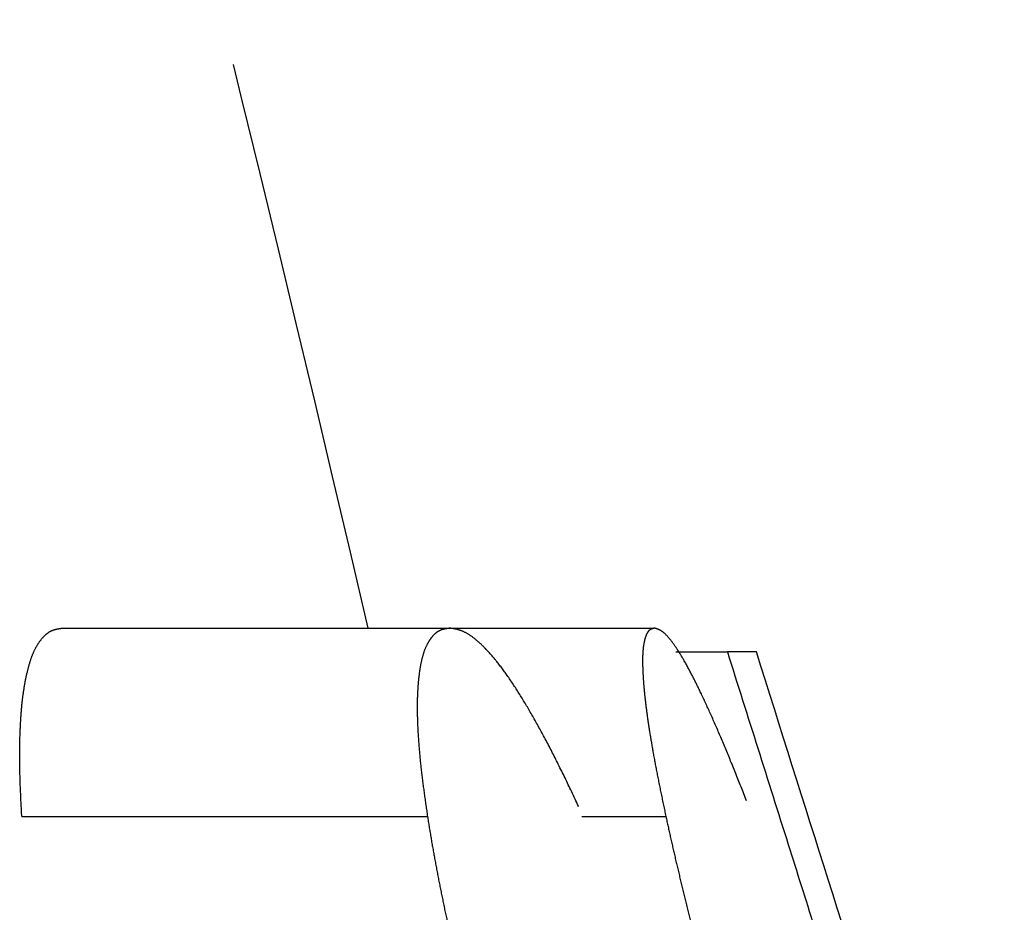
# Model space of a CAD drawing. Header units: millimetres. Extents: x 42975 to 708721, y 118172 to 172014.
# Tile 109 of 256: x 323520 to 323528, y 147687 to 147695. Entities that reach past the tile are written whole.
import ezdxf

# ---------------------------------------------------------------- set-up
doc = ezdxf.new("R2010")
doc.units = ezdxf.units.MM
doc.linetypes.add('ГТО-1 Пунктир', pattern=[7, 5, -2])
doc.layers.add('ГТО-2_Размеры_035', color=2, linetype='Continuous', lineweight=35)
doc.layers.add('ОГОС_Пунктир_025', color=151, linetype='ГТО-1 Пунктир', lineweight=25)

# ---------------------------------------------------------------- blocks, each defined once
blk = doc.blocks.new('ОГСО_Затвор_План')
at = {"layer": 'ОГОС_Пунктир_025'}
for p, q in [((-754.4852, 52.7054), (-751.1447, 52.7054)), ((-754.4852, 52.7054), (-751.1447, 52.7054)), ((-751.1447, 52.7054), (-749.3813, 52.7054)), ((-751.1447, 52.7054), (-749.3813, 52.7054)), ((-749.1963, 52.5003), (-748.7525, 52.5003)), ((-749.1963, 52.5003), (-748.7525, 52.5003)), ((-748.5024, 52.5003), (-748.7525, 52.5003)), ((-748.5024, 52.5003), (-748.7525, 52.5003)), ((-754.8376, 51.0804), (-751.3387, 51.0804)), ((-754.8376, 51.0804), (-751.3387, 51.0804)), ((-750.0084, 51.0804), (-749.283, 51.0804)), ((-750.0084, 51.0804), (-749.283, 51.0804))]:
    blk.add_line(p, q, dxfattribs=at)
blk.add_arc((-1117.1699, -31.9503), 374.9993, 13.046932, 14.689351, dxfattribs=at)
blk.add_arc((-1117.1699, -31.9503), 374.9993, 13.046932, 14.689351, dxfattribs=at)
for points, knots in [([(-754.8376, 51.0804), (-754.8409, 51.1461), (-754.8473, 51.2748), (-754.8545, 51.4624), (-754.856, 51.639), (-754.8524, 51.8031), (-754.8445, 51.9545), (-754.8318, 52.0922), (-754.8137, 52.2153), (-754.7915, 52.3238), (-754.7662, 52.4184), (-754.7368, 52.4988), (-754.7021, 52.5646), (-754.6641, 52.6171), (-754.624, 52.658), (-754.5798, 52.686), (-754.5325, 52.6992), (-754.5009, 52.7034), (-754.4852, 52.7054)], [0, 0, 0, 0, 0.197166, 0.386769, 0.563142, 0.726775, 0.878973, 1.017952, 1.141694, 1.251852, 1.349953, 1.43521, 1.508378, 1.572292, 1.628836, 1.679435, 1.727292, 1.774832, 1.774832, 1.774832, 1.774832]), ([(-754.8376, 51.0804), (-754.8409, 51.1461), (-754.8473, 51.2748), (-754.8545, 51.4624), (-754.856, 51.639), (-754.8524, 51.8031), (-754.8445, 51.9545), (-754.8318, 52.0922), (-754.8137, 52.2153), (-754.7915, 52.3238), (-754.7662, 52.4184), (-754.7368, 52.4988), (-754.7021, 52.5646), (-754.6641, 52.6171), (-754.624, 52.658), (-754.5798, 52.686), (-754.5325, 52.6992), (-754.5009, 52.7034), (-754.4852, 52.7054)], [0, 0, 0, 0, 0.197166, 0.386769, 0.563142, 0.726775, 0.878973, 1.017952, 1.141694, 1.251852, 1.349953, 1.43521, 1.508378, 1.572292, 1.628836, 1.679435, 1.727292, 1.774832, 1.774832, 1.774832, 1.774832]), ([(-751.1447, 52.7054), (-751.1598, 52.7034), (-751.1901, 52.6992), (-751.2352, 52.6861), (-751.2764, 52.6578), (-751.3121, 52.6166), (-751.3445, 52.5639), (-751.3723, 52.4979), (-751.3938, 52.4173), (-751.4099, 52.3222), (-751.4216, 52.2128), (-751.4279, 52.0892), (-751.4275, 51.9516), (-751.4211, 51.8009), (-751.4093, 51.6376), (-751.3913, 51.4615), (-751.3666, 51.2744), (-751.3481, 51.146), (-751.3387, 51.0804)], [0, 0, 0, 0, 0.04589, 0.091644, 0.139571, 0.193272, 0.254165, 0.324411, 0.407394, 0.503956, 0.613559, 0.737102, 0.875077, 1.026191, 1.189511, 1.36627, 1.557033, 1.755634, 1.755634, 1.755634, 1.755634]), ([(-751.1447, 52.7054), (-751.1598, 52.7034), (-751.1901, 52.6992), (-751.2352, 52.6861), (-751.2764, 52.6578), (-751.3121, 52.6166), (-751.3445, 52.5639), (-751.3723, 52.4979), (-751.3938, 52.4173), (-751.4099, 52.3222), (-751.4216, 52.2128), (-751.4279, 52.0892), (-751.4275, 51.9516), (-751.4211, 51.8009), (-751.4093, 51.6376), (-751.3913, 51.4615), (-751.3666, 51.2744), (-751.3481, 51.146), (-751.3387, 51.0804)], [0, 0, 0, 0, 0.04589, 0.091644, 0.139571, 0.193272, 0.254165, 0.324411, 0.407394, 0.503956, 0.613559, 0.737102, 0.875077, 1.026191, 1.189511, 1.36627, 1.557033, 1.755634, 1.755634, 1.755634, 1.755634]), ([(-747.6817, 44.5773), (-747.7549, 44.806), (-747.9012, 45.263), (-748.0861, 45.8332), (-748.2354, 46.2883), (-748.3478, 46.6287), (-748.4611, 46.9684), (-748.5752, 47.3073), (-748.69, 47.6453), (-748.8059, 47.982), (-748.9223, 48.3165), (-749.0395, 48.648), (-749.1573, 48.9758), (-749.2753, 49.2995), (-749.3947, 49.6181), (-749.4953, 49.8802), (-749.5758, 50.0869), (-749.6361, 50.2386), (-749.6964, 50.3867), (-749.7753, 50.5775), (-749.8728, 50.8072), (-749.9907, 51.0712), (-750.1074, 51.3206), (-750.2216, 51.5546), (-750.3329, 51.7702), (-750.4413, 51.9652), (-750.5456, 52.1393), (-750.6457, 52.2919), (-750.7414, 52.4207), (-750.8319, 52.5249), (-750.9167, 52.6046), (-750.9953, 52.6624), (-751.072, 52.6941), (-751.1214, 52.7018), (-751.1447, 52.7054)], [0, 0, 0, 0, 0.720382, 1.439536, 1.798502, 2.157079, 2.515139, 2.87272, 3.229817, 3.586167, 3.940861, 4.292479, 4.640895, 4.985858, 5.325978, 5.66166, 5.828022, 5.991584, 6.15119, 6.307769, 6.611127, 6.899694, 7.17517, 7.437218, 7.680612, 7.903092, 8.106214, 8.289549, 8.45035, 8.587359, 8.702836, 8.799208, 8.878171, 8.948832, 8.948832, 8.948832, 8.948832]), ([(-747.6817, 44.5773), (-747.7549, 44.806), (-747.9012, 45.263), (-748.0861, 45.8332), (-748.2354, 46.2883), (-748.3478, 46.6287), (-748.4611, 46.9684), (-748.5752, 47.3073), (-748.69, 47.6453), (-748.8059, 47.982), (-748.9223, 48.3165), (-749.0395, 48.648), (-749.1573, 48.9758), (-749.2753, 49.2995), (-749.3947, 49.6181), (-749.4953, 49.8802), (-749.5758, 50.0869), (-749.6361, 50.2386), (-749.6964, 50.3867), (-749.7753, 50.5775), (-749.8728, 50.8072), (-749.9907, 51.0712), (-750.1074, 51.3206), (-750.2216, 51.5546), (-750.3329, 51.7702), (-750.4413, 51.9652), (-750.5456, 52.1393), (-750.6457, 52.2919), (-750.7414, 52.4207), (-750.8319, 52.5249), (-750.9167, 52.6046), (-750.9953, 52.6624), (-751.072, 52.6941), (-751.1214, 52.7018), (-751.1447, 52.7054)], [0, 0, 0, 0, 0.720382, 1.439536, 1.798502, 2.157079, 2.515139, 2.87272, 3.229817, 3.586167, 3.940861, 4.292479, 4.640895, 4.985858, 5.325978, 5.66166, 5.828022, 5.991584, 6.15119, 6.307769, 6.611127, 6.899694, 7.17517, 7.437218, 7.680612, 7.903092, 8.106214, 8.289549, 8.45035, 8.587359, 8.702836, 8.799208, 8.878171, 8.948832, 8.948832, 8.948832, 8.948832]), ([(-749.3813, 52.7054), (-749.3896, 52.7034), (-749.4066, 52.6991), (-749.4318, 52.684), (-749.4505, 52.6541), (-749.4647, 52.6132), (-749.476, 52.56), (-749.483, 52.4936), (-749.4846, 52.4128), (-749.4815, 52.3174), (-749.4741, 52.2078), (-749.4618, 52.0841), (-749.4441, 51.9467), (-749.4212, 51.7964), (-749.3938, 51.6337), (-749.3612, 51.4587), (-749.3234, 51.2729), (-749.2966, 51.1454), (-749.283, 51.0804)], [0, 0, 0, 0, 0.025635, 0.052487, 0.085587, 0.128816, 0.182422, 0.248156, 0.32893, 0.424673, 0.534265, 0.65847, 0.797567, 0.94995, 1.114537, 1.292457, 1.484058, 1.68323, 1.68323, 1.68323, 1.68323]), ([(-749.3813, 52.7054), (-749.3896, 52.7034), (-749.4066, 52.6991), (-749.4318, 52.684), (-749.4505, 52.6541), (-749.4647, 52.6132), (-749.476, 52.56), (-749.483, 52.4936), (-749.4846, 52.4128), (-749.4815, 52.3174), (-749.4741, 52.2078), (-749.4618, 52.0841), (-749.4441, 51.9467), (-749.4212, 51.7964), (-749.3938, 51.6337), (-749.3612, 51.4587), (-749.3234, 51.2729), (-749.2966, 51.1454), (-749.283, 51.0804)], [0, 0, 0, 0, 0.025635, 0.052487, 0.085587, 0.128816, 0.182422, 0.248156, 0.32893, 0.424673, 0.534265, 0.65847, 0.797567, 0.94995, 1.114537, 1.292457, 1.484058, 1.68323, 1.68323, 1.68323, 1.68323]), ([(-746.3643, 44.5773), (-746.4361, 44.8039), (-746.5795, 45.2568), (-746.7597, 45.8224), (-746.9043, 46.2739), (-747.0129, 46.6119), (-747.1218, 46.9493), (-747.231, 47.2861), (-747.3405, 47.6222), (-747.4503, 47.9572), (-747.5601, 48.2904), (-747.6699, 48.6209), (-747.7794, 48.9481), (-747.8885, 49.2715), (-747.9976, 49.5903), (-748.0887, 49.853), (-748.1612, 50.0604), (-748.2149, 50.2127), (-748.2682, 50.3615), (-748.3376, 50.5534), (-748.4224, 50.7845), (-748.523, 51.051), (-748.6211, 51.3031), (-748.7157, 51.5395), (-748.8061, 51.7575), (-748.8921, 51.9551), (-748.9732, 52.1316), (-749.0489, 52.286), (-749.1187, 52.4161), (-749.1822, 52.521), (-749.2393, 52.6012), (-749.289, 52.6586), (-749.3363, 52.693), (-749.3675, 52.7016), (-749.3813, 52.7054)], [0, 0, 0, 0, 0.713226, 1.425255, 1.780667, 2.135698, 2.490218, 2.844257, 3.197793, 3.55064, 3.901971, 4.250295, 4.595405, 4.937126, 5.274049, 5.606422, 5.771167, 5.933129, 6.090919, 6.245529, 6.545074, 6.829567, 7.100165, 7.356455, 7.593343, 7.808374, 8.002821, 8.176056, 8.324101, 8.44569, 8.543561, 8.619185, 8.673001, 8.715655, 8.715655, 8.715655, 8.715655]), ([(-746.3643, 44.5773), (-746.4361, 44.8039), (-746.5795, 45.2568), (-746.7597, 45.8224), (-746.9043, 46.2739), (-747.0129, 46.6119), (-747.1218, 46.9493), (-747.231, 47.2861), (-747.3405, 47.6222), (-747.4503, 47.9572), (-747.5601, 48.2904), (-747.6699, 48.6209), (-747.7794, 48.9481), (-747.8885, 49.2715), (-747.9976, 49.5903), (-748.0887, 49.853), (-748.1612, 50.0604), (-748.2149, 50.2127), (-748.2682, 50.3615), (-748.3376, 50.5534), (-748.4224, 50.7845), (-748.523, 51.051), (-748.6211, 51.3031), (-748.7157, 51.5395), (-748.8061, 51.7575), (-748.8921, 51.9551), (-748.9732, 52.1316), (-749.0489, 52.286), (-749.1187, 52.4161), (-749.1822, 52.521), (-749.2393, 52.6012), (-749.289, 52.6586), (-749.3363, 52.693), (-749.3675, 52.7016), (-749.3813, 52.7054)], [0, 0, 0, 0, 0.713226, 1.425255, 1.780667, 2.135698, 2.490218, 2.844257, 3.197793, 3.55064, 3.901971, 4.250295, 4.595405, 4.937126, 5.274049, 5.606422, 5.771167, 5.933129, 6.090919, 6.245529, 6.545074, 6.829567, 7.100165, 7.356455, 7.593343, 7.808374, 8.002821, 8.176056, 8.324101, 8.44569, 8.543561, 8.619185, 8.673001, 8.715655, 8.715655, 8.715655, 8.715655]), ([(-748.7525, 52.5003), (-748.665, 52.2233), (-748.49, 51.6693), (-748.2406, 50.8795), (-748.0042, 50.1308), (-747.8553, 49.6592), (-747.7808, 49.4234)], [0, 0, 0, 0, 0.871476, 1.742953, 2.484828, 3.226704, 3.226704, 3.226704, 3.226704]), ([(-748.7525, 52.5003), (-748.665, 52.2233), (-748.49, 51.6693), (-748.2406, 50.8795), (-748.0042, 50.1308), (-747.8553, 49.6592), (-747.7808, 49.4234)], [0, 0, 0, 0, 0.871476, 1.742953, 2.484828, 3.226704, 3.226704, 3.226704, 3.226704]), ([(-753.7401, 44.6093), (-753.7699, 44.7496), (-753.8295, 45.03), (-753.9176, 45.4507), (-754.0047, 45.871), (-754.0904, 46.291), (-754.1735, 46.7108), (-754.2553, 47.13), (-754.3349, 47.548), (-754.4106, 47.9638), (-754.4832, 48.3761), (-754.5414, 48.7172), (-754.5853, 48.9879), (-754.6165, 49.1889), (-754.647, 49.3886), (-754.6763, 49.5868), (-754.7034, 49.7833), (-754.7288, 49.978), (-754.7528, 50.1708), (-754.7748, 50.361), (-754.7945, 50.5476), (-754.8118, 50.7294), (-754.8258, 50.9065), (-754.8337, 51.0229), (-754.8376, 51.0804)], [0, 0, 0, 0, 0.430254, 0.860046, 1.289344, 1.718042, 2.145959, 2.57325, 2.999505, 3.422361, 3.841035, 4.255535, 4.460461, 4.66372, 4.865822, 5.066367, 5.264666, 5.460937, 5.655547, 5.84749, 6.035367, 6.218373, 6.395455, 6.568365, 6.568365, 6.568365, 6.568365]), ([(-753.7401, 44.6093), (-753.7699, 44.7496), (-753.8295, 45.03), (-753.9176, 45.4507), (-754.0047, 45.871), (-754.0904, 46.291), (-754.1735, 46.7108), (-754.2553, 47.13), (-754.3349, 47.548), (-754.4106, 47.9638), (-754.4832, 48.3761), (-754.5414, 48.7172), (-754.5853, 48.9879), (-754.6165, 49.1889), (-754.647, 49.3886), (-754.6763, 49.5868), (-754.7034, 49.7833), (-754.7288, 49.978), (-754.7528, 50.1708), (-754.7748, 50.361), (-754.7945, 50.5476), (-754.8118, 50.7294), (-754.8258, 50.9065), (-754.8337, 51.0229), (-754.8376, 51.0804)], [0, 0, 0, 0, 0.430254, 0.860046, 1.289344, 1.718042, 2.145959, 2.57325, 2.999505, 3.422361, 3.841035, 4.255535, 4.460461, 4.66372, 4.865822, 5.066367, 5.264666, 5.460937, 5.655547, 5.84749, 6.035367, 6.218373, 6.395455, 6.568365, 6.568365, 6.568365, 6.568365]), ([(-751.3387, 51.0804), (-751.3293, 51.0223), (-751.3104, 50.9048), (-751.2794, 50.7267), (-751.2449, 50.5451), (-751.2078, 50.3597), (-751.1681, 50.171), (-751.126, 49.9794), (-751.082, 49.785), (-751.0358, 49.5878), (-750.987, 49.388), (-750.9365, 49.186), (-750.885, 48.9824), (-750.8138, 48.7089), (-750.7212, 48.3655), (-750.607, 47.9516), (-750.4892, 47.5356), (-750.3672, 47.1184), (-750.2426, 46.7003), (-750.1162, 46.2819), (-749.9869, 45.8637), (-749.8558, 45.4455), (-749.7233, 45.0273), (-749.6339, 44.7487), (-749.5891, 44.6093)], [0, 0, 0, 0, 0.176718, 0.356982, 0.542191, 0.731386, 0.92432, 1.120692, 1.319879, 1.522282, 1.728301, 1.936856, 2.146928, 2.358397, 2.784634, 3.21392, 3.646356, 4.081674, 4.518116, 4.95513, 5.392862, 5.831142, 6.269877, 6.709042, 6.709042, 6.709042, 6.709042]), ([(-751.3387, 51.0804), (-751.3293, 51.0223), (-751.3104, 50.9048), (-751.2794, 50.7267), (-751.2449, 50.5451), (-751.2078, 50.3597), (-751.1681, 50.171), (-751.126, 49.9794), (-751.082, 49.785), (-751.0358, 49.5878), (-750.987, 49.388), (-750.9365, 49.186), (-750.885, 48.9824), (-750.8138, 48.7089), (-750.7212, 48.3655), (-750.607, 47.9516), (-750.4892, 47.5356), (-750.3672, 47.1184), (-750.2426, 46.7003), (-750.1162, 46.2819), (-749.9869, 45.8637), (-749.8558, 45.4455), (-749.7233, 45.0273), (-749.6339, 44.7487), (-749.5891, 44.6093)], [0, 0, 0, 0, 0.176718, 0.356982, 0.542191, 0.731386, 0.92432, 1.120692, 1.319879, 1.522282, 1.728301, 1.936856, 2.146928, 2.358397, 2.784634, 3.21392, 3.646356, 4.081674, 4.518116, 4.95513, 5.392862, 5.831142, 6.269877, 6.709042, 6.709042, 6.709042, 6.709042]), ([(-749.283, 51.0804), (-749.2702, 51.0225), (-749.2444, 50.9055), (-749.2041, 50.7282), (-749.1611, 50.5472), (-749.1162, 50.3625), (-749.0693, 50.1745), (-749.0206, 49.9835), (-748.9704, 49.7898), (-748.9186, 49.5933), (-748.8649, 49.3942), (-748.8099, 49.1928), (-748.754, 48.9897), (-748.6777, 48.7167), (-748.5798, 48.3736), (-748.4603, 47.9601), (-748.3382, 47.5442), (-748.2132, 47.1265), (-748.0863, 46.7076), (-747.9582, 46.2882), (-747.8283, 45.8687), (-747.6972, 45.449), (-747.5652, 45.0291), (-747.4764, 44.7493), (-747.432, 44.6093)], [0, 0, 0, 0, 0.177938, 0.359373, 0.545677, 0.735894, 0.929766, 1.126997, 1.326971, 1.530052, 1.736648, 1.945729, 2.15643, 2.368613, 2.796151, 3.226624, 3.660052, 4.096566, 4.534537, 4.973057, 5.412261, 5.851986, 6.29214, 6.732696, 6.732696, 6.732696, 6.732696]), ([(-749.283, 51.0804), (-749.2702, 51.0225), (-749.2444, 50.9055), (-749.2041, 50.7282), (-749.1611, 50.5472), (-749.1162, 50.3625), (-749.0693, 50.1745), (-749.0206, 49.9835), (-748.9704, 49.7898), (-748.9186, 49.5933), (-748.8649, 49.3942), (-748.8099, 49.1928), (-748.754, 48.9897), (-748.6777, 48.7167), (-748.5798, 48.3736), (-748.4603, 47.9601), (-748.3382, 47.5442), (-748.2132, 47.1265), (-748.0863, 46.7076), (-747.9582, 46.2882), (-747.8283, 45.8687), (-747.6972, 45.449), (-747.5652, 45.0291), (-747.4764, 44.7493), (-747.432, 44.6093)], [0, 0, 0, 0, 0.177938, 0.359373, 0.545677, 0.735894, 0.929766, 1.126997, 1.326971, 1.530052, 1.736648, 1.945729, 2.15643, 2.368613, 2.796151, 3.226624, 3.660052, 4.096566, 4.534537, 4.973057, 5.412261, 5.851986, 6.29214, 6.732696, 6.732696, 6.732696, 6.732696])]:
    blk.add_open_spline(points, degree=3, knots=knots, dxfattribs=at)
blk.add_open_spline([(-747.2632, 48.5701), (-747.4697, 49.2251), (-747.8828, 50.5352), (-748.2959, 51.8453), (-748.5024, 52.5003)], degree=3, dxfattribs=at)
blk.add_open_spline([(-747.2632, 48.5701), (-747.4697, 49.2251), (-747.8828, 50.5352), (-748.2959, 51.8453), (-748.5024, 52.5003)], degree=3, dxfattribs=at)
blk = doc.blocks.new('A$C1AA538EC')
at = {"layer": 'ГТО-2_Размеры_035', "rotation": 0.0001303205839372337}
blk.add_blockref('ОГСО_Затвор_План', (0.0002, -11100.0851), dxfattribs=at)

msp = doc.modelspace()

# ---------------------------------------------------------------- block references
at = {"layer": 'ГТО-2_Размеры_035'}
msp.add_blockref('A$C1AA538EC', (324274.6309, 158737.1052), dxfattribs=at)

doc.saveas('drawing.dxf')
